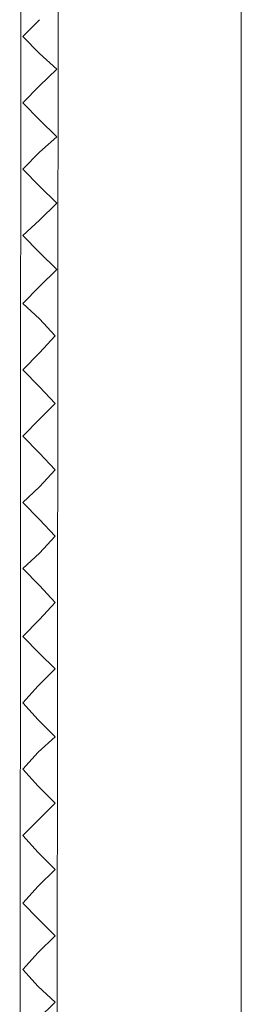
# Model space of a CAD drawing. Header units: inches. Extents: x 1504 to 12593, y -807 to 3183.
# Tile 4 of 256: x 1971 to 2032, y -187 to 83. Entities that reach past the tile are written whole.
import ezdxf

# ---------------------------------------------------------------- set-up
doc = ezdxf.new("R2010")
doc.units = ezdxf.units.IN
doc.header["$MEASUREMENT"] = 0
doc.layers.add('at_Entity', color=7, linetype='Continuous')

msp = doc.modelspace()

# ---------------------------------------------------------------- linework, layer by layer
at = {"layer": 'at_Entity', "color": 7, "lineweight": 15}
for p, q in [((1982.46, 559.42), (1981.63, -329.31)), ((2032.28, 223.19), (2032.28, -265.52)), ((1971.86, 208.41), (1971.47, -339.45)), ((1972.31, 78.31), (1976.94, 82.95)), ((1976.94, 73.66), (1972.31, 78.31)), ((1976.94, 73.66), (1981.63, 69.44)), ((1981.63, 69.44), (1976.94, 64.79)), ((1972.31, 60.15), (1976.94, 64.79)), ((1976.94, 55.5), (1972.31, 60.15)), ((1976.94, 55.5), (1981.63, 50.85)), ((1981.63, 50.85), (1976.94, 46.63)), ((1972.31, 41.98), (1976.94, 46.63)), ((1976.94, 37.34), (1972.31, 41.98)), ((1976.94, 37.34), (1981.63, 32.69)), ((1981.63, 32.69), (1976.94, 28.04)), ((1972.31, 23.82), (1976.94, 28.04)), ((1976.94, 19.17), (1972.31, 23.82)), ((1976.94, 19.17), (1981.63, 14.52)), ((1981.63, 14.52), (1976.94, 9.88)), ((1972.31, 5.23), (1976.94, 9.88)), ((1976.94, 1.01), (1972.31, 5.23)), ((1976.94, 1.01), (1981.18, -3.64)), ((1981.18, -3.64), (1976.94, -8.28)), ((1972.31, -12.93), (1976.94, -8.28)), ((1976.94, -17.58), (1972.31, -12.93)), ((1976.94, -17.58), (1981.18, -22.22)), ((1981.18, -22.22), (1976.94, -26.45)), ((1972.31, -31.09), (1976.94, -26.45)), ((1976.94, -35.74), (1972.31, -31.09)), ((1976.94, -35.74), (1981.18, -40.39)), ((1981.18, -40.39), (1976.94, -45.03)), ((1972.31, -49.26), (1976.94, -45.03)), ((1976.94, -53.91), (1972.31, -49.26)), ((1976.94, -53.91), (1981.18, -58.55)), ((1981.18, -58.55), (1976.94, -63.19)), ((1972.31, -67.42), (1976.94, -63.19)), ((1976.94, -72.07), (1972.31, -67.42)), ((1976.94, -72.07), (1981.18, -76.71)), ((1981.18, -76.71), (1976.94, -81.36)), ((1972.31, -86.01), (1976.94, -81.36)), ((1976.94, -90.65), (1972.31, -86.01)), ((1976.94, -90.65), (1981.18, -94.88)), ((1981.18, -94.88), (1976.55, -99.52)), ((1972.31, -104.17), (1976.55, -99.52)), ((1976.55, -108.82), (1972.31, -104.17)), ((1976.55, -108.82), (1981.18, -113.46)), ((1981.18, -113.46), (1976.55, -117.69)), ((1972.31, -122.33), (1976.55, -117.69)), ((1976.55, -126.98), (1972.31, -122.33)), ((1976.55, -126.98), (1981.18, -131.62)), ((1981.18, -131.62), (1976.55, -136.27)), ((1972.31, -140.5), (1976.55, -136.27)), ((1976.55, -145.14), (1972.31, -140.5)), ((1976.55, -145.14), (1981.18, -149.79)), ((1981.18, -149.79), (1976.55, -154.43)), ((1972.31, -159.08), (1976.55, -154.43)), ((1976.55, -163.3), (1972.31, -159.08)), ((1976.55, -163.3), (1981.18, -167.95)), ((1981.18, -167.95), (1976.55, -172.6)), ((1972.31, -177.25), (1976.55, -172.6)), ((1976.55, -181.89), (1972.31, -177.25)), ((1976.55, -181.89), (1981.18, -186.12)), ((1981.18, -186.12), (1976.55, -190.76))]:
    msp.add_line(p, q, dxfattribs=at)

doc.saveas('drawing.dxf')
